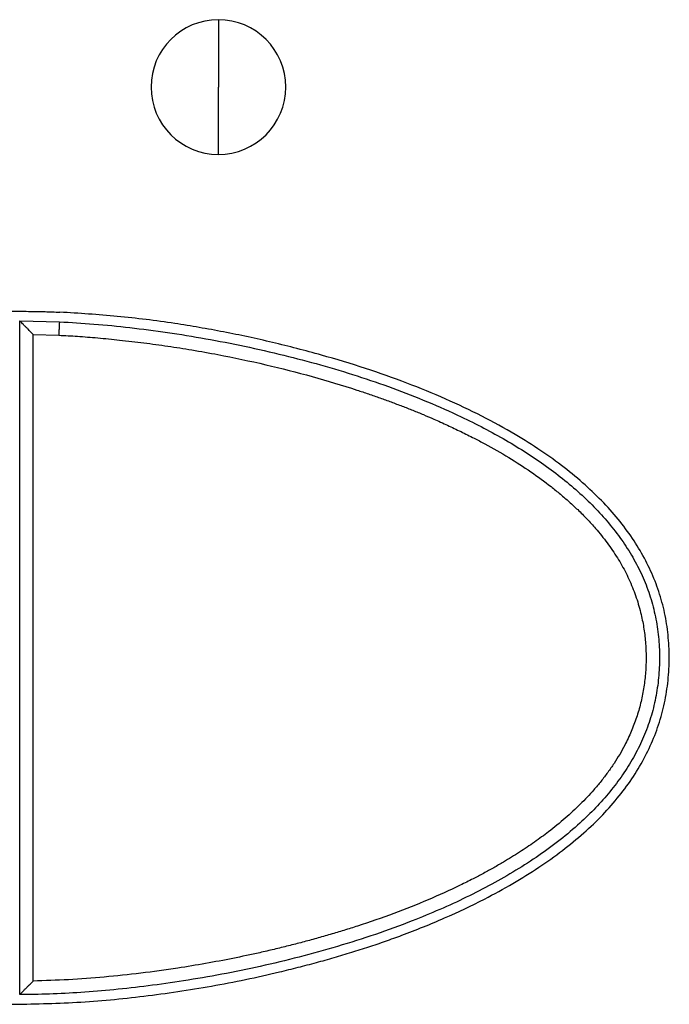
# Model space of a CAD drawing. Header units: millimetres. Extents: x 11440 to 197393, y -123310 to 60561.
# Tile 13 of 20: x 24268 to 24311, y -109449 to -109383. Entities that reach past the tile are written whole.
import ezdxf

# ---------------------------------------------------------------- set-up
doc = ezdxf.new("R2010")
doc.units = ezdxf.units.MM

# ---------------------------------------------------------------- blocks, each defined once
blk = doc.blocks.new('A$C661458EC')
at = {"color": 7, "linetype": 'Continuous', "lineweight": 25}
for p, q in [((-1.4886, -3.4261), (-1.4886, -3.5261)), ((-1.4886, -3.6261), (-1.4886, -3.5261)), ((-1.7836, -4.8731), (-1.7836, -3.8731)), ((-1.7836, -3.8731), (-1.7246, -3.8745)), ((-1.7636, -3.8933), (-1.7256, -3.8945)), ((-1.7636, -4.8529), (-1.7636, -3.8933)), ((-0.9387, -4.1418), (-0.9387, -4.141))]:
    blk.add_line(p, q, dxfattribs=at)
for start, end in [(90, 270), (270, 90)]:
    blk.add_arc((-1.4886, -3.5261), 0.1, start, end, dxfattribs=at)
for points, knots in [([(-1.798, -3.8588), (-1.7888, -3.8588), (-1.7714, -3.8589), (-1.7468, -3.8593), (-1.7313, -3.8599), (-1.724, -3.8602)], [0, 0, 0, 0, 0.372301, 0.705609, 1, 1, 1, 1]), ([(-1.7979, -4.8875), (-1.7649, -4.8869), (-1.6985, -4.8857), (-1.5986, -4.8762), (-1.4982, -4.8613), (-1.4221, -4.8454), (-1.3704, -4.8327), (-1.3433, -4.8256), (-1.3168, -4.8181), (-1.2908, -4.8104), (-1.2654, -4.8023), (-1.2406, -4.7939), (-1.2028, -4.7802), (-1.1534, -4.7603), (-1.0985, -4.7344), (-1.0519, -4.7089), (-1.0132, -4.6849), (-0.978, -4.6599), (-0.9463, -4.6339), (-0.918, -4.6069), (-0.8933, -4.5788), (-0.8721, -4.5498), (-0.8544, -4.5197), (-0.8403, -4.4887), (-0.8297, -4.4566), (-0.8226, -4.4236), (-0.8192, -4.3898), (-0.8191, -4.356), (-0.8225, -4.3228), (-0.8294, -4.2904), (-0.8398, -4.259), (-0.8538, -4.2285), (-0.8712, -4.199), (-0.892, -4.1703), (-0.9164, -4.1426), (-0.9442, -4.1159), (-0.9754, -4.09), (-1.0101, -4.0651), (-1.0509, -4.0395), (-1.098, -4.0137), (-1.1517, -3.9882), (-1.2094, -3.9647), (-1.271, -3.943), (-1.3257, -3.9265), (-1.3718, -3.9141), (-1.4082, -3.905), (-1.4445, -3.8968), (-1.4808, -3.8894), (-1.517, -3.8828), (-1.5696, -3.8743), (-1.6385, -3.8655), (-1.6956, -3.862), (-1.724, -3.8602)], [0, 0, 0, 0, 0.042494, 0.085408, 0.128891, 0.173087, 0.185314, 0.197333, 0.209149, 0.220764, 0.232182, 0.243408, 0.254444, 0.28385, 0.311953, 0.332539, 0.352039, 0.37052, 0.388063, 0.404761, 0.420722, 0.436071, 0.450947, 0.465503, 0.479902, 0.494313, 0.508904, 0.523463, 0.53771, 0.551808, 0.565921, 0.580216, 0.594851, 0.609977, 0.625726, 0.642219, 0.65956, 0.677839, 0.697131, 0.721438, 0.746889, 0.773566, 0.80154, 0.830875, 0.84701, 0.863053, 0.879011, 0.89489, 0.910698, 0.926441, 0.963332, 1, 1, 1, 1]), ([(-1.7636, -3.8933), (-1.7645, -3.8924), (-1.7665, -3.8905), (-1.7692, -3.8876), (-1.7722, -3.8845), (-1.7752, -3.8815), (-1.7782, -3.8786), (-1.7806, -3.8761), (-1.7823, -3.8744), (-1.7834, -3.8733), (-1.7836, -3.8732), (-1.7836, -3.8731)], [0, 0, 0, 0, 0.0955326, 0.2187156, 0.3090206, 0.4459889, 0.5736354, 0.6932896, 0.8026873, 0.904012, 1, 1, 1, 1]), ([(-1.7246, -3.8745), (-1.7076, -3.8755), (-1.6726, -3.8775), (-1.6192, -3.8829), (-1.5638, -3.8901), (-1.507, -3.8993), (-1.4493, -3.9105), (-1.3924, -3.9235), (-1.3367, -3.9382), (-1.2826, -3.9544), (-1.2297, -3.9726), (-1.1781, -3.9927), (-1.1331, -4.0127), (-1.0946, -4.0319), (-1.062, -4.0498), (-1.031, -4.0687), (-1.0017, -4.0886), (-0.9742, -4.1095), (-0.9486, -4.1316), (-0.9252, -4.1546), (-0.904, -4.1788), (-0.8854, -4.204), (-0.8693, -4.2303), (-0.856, -4.2578), (-0.8457, -4.2863), (-0.8385, -4.3158), (-0.8343, -4.3459), (-0.8331, -4.3763), (-0.835, -4.4066), (-0.8397, -4.4366), (-0.8475, -4.4658), (-0.8583, -4.4941), (-0.8719, -4.5213), (-0.8883, -4.5474), (-0.9071, -4.5723), (-0.9284, -4.5962), (-0.953, -4.6201), (-0.9811, -4.6438), (-1.0129, -4.6671), (-1.0469, -4.6891), (-1.0829, -4.7097), (-1.1207, -4.7291), (-1.1601, -4.7471), (-1.205, -4.7656), (-1.2556, -4.7841), (-1.3117, -4.8019), (-1.3687, -4.8177), (-1.4261, -4.8314), (-1.4833, -4.8431), (-1.5388, -4.8527), (-1.5922, -4.8603), (-1.643, -4.866), (-1.692, -4.87), (-1.7387, -4.8726), (-1.7689, -4.8729), (-1.7836, -4.8731)], [0, 0, 0, 0, 0.022538, 0.046226, 0.070861, 0.096237, 0.122151, 0.148406, 0.173297, 0.19816, 0.222845, 0.24721, 0.271124, 0.287771, 0.304097, 0.320071, 0.335672, 0.350885, 0.365708, 0.38015, 0.394236, 0.40801, 0.421533, 0.434891, 0.448191, 0.461509, 0.47485, 0.488205, 0.501557, 0.514888, 0.528186, 0.541455, 0.554781, 0.568264, 0.581984, 0.596001, 0.610356, 0.627205, 0.64454, 0.662353, 0.680622, 0.69931, 0.718368, 0.737742, 0.763426, 0.789386, 0.815455, 0.841457, 0.867207, 0.892516, 0.915801, 0.938358, 0.960021, 0.980623, 1, 1, 1, 1]), ([(-1.7246, -3.8745), (-1.7247, -3.8748), (-1.7247, -3.8752), (-1.7248, -3.8777), (-1.7249, -3.8803), (-1.7251, -3.8835), (-1.7253, -3.8881), (-1.7255, -3.892), (-1.7256, -3.8945)], [0, 0, 0, 0, 0.2394484, 0.3684042, 0.4999425, 0.6314835, 0.7604682, 1, 1, 1, 1]), ([(-1.7256, -3.8945), (-1.7163, -3.8949), (-1.6971, -3.8959), (-1.667, -3.8983), (-1.6341, -3.9016), (-1.5993, -3.9056), (-1.5635, -3.9105), (-1.5268, -3.9163), (-1.4782, -3.925), (-1.4186, -3.9375), (-1.3497, -3.9551), (-1.2991, -3.9703), (-1.2657, -3.9815), (-1.2488, -3.9873), (-1.2322, -3.9934), (-1.2159, -3.9995), (-1.1999, -4.0058), (-1.1843, -4.0122), (-1.1671, -4.0195), (-1.1484, -4.0279), (-1.1285, -4.0374), (-1.1101, -4.0466), (-1.0863, -4.0591), (-1.058, -4.0753), (-1.0251, -4.0965), (-1.0021, -4.1133), (-0.9877, -4.1247), (-0.9809, -4.1303), (-0.9742, -4.136), (-0.9677, -4.1417), (-0.9613, -4.1475), (-0.9525, -4.1558), (-0.9414, -4.1669), (-0.9266, -4.1832), (-0.9112, -4.2023), (-0.896, -4.2245), (-0.8851, -4.2437), (-0.8776, -4.2595), (-0.8725, -4.2717), (-0.868, -4.284), (-0.8641, -4.2965), (-0.8601, -4.3119), (-0.8565, -4.3306), (-0.8541, -4.3525), (-0.8533, -4.3748), (-0.8543, -4.3971), (-0.857, -4.4191), (-0.8614, -4.4408), (-0.8676, -4.462), (-0.8754, -4.4827), (-0.884, -4.5009), (-0.8927, -4.5166), (-0.9011, -4.5301), (-0.9104, -4.5434), (-0.9204, -4.5566), (-0.9339, -4.5725), (-0.9514, -4.591), (-0.9739, -4.6117), (-0.9933, -4.6276), (-1.0087, -4.6392), (-1.0193, -4.6468), (-1.0303, -4.6544), (-1.0416, -4.6618), (-1.0533, -4.6692), (-1.066, -4.6769), (-1.0799, -4.6849), (-1.095, -4.6932), (-1.1115, -4.7019), (-1.1387, -4.7154), (-1.1777, -4.7331), (-1.2287, -4.7533), (-1.2706, -4.7678), (-1.3022, -4.7778), (-1.3225, -4.7839), (-1.343, -4.7898), (-1.3638, -4.7954), (-1.3847, -4.8008), (-1.4059, -4.806), (-1.4333, -4.8123), (-1.4672, -4.8195), (-1.5078, -4.8271), (-1.5534, -4.8347), (-1.6035, -4.8416), (-1.6576, -4.8473), (-1.7109, -4.8513), (-1.7462, -4.8524), (-1.7636, -4.8529)], [0, 0, 0, 0, 0.01267, 0.026439, 0.041313, 0.057824, 0.074384, 0.090849, 0.10874, 0.14188, 0.17426, 0.20594, 0.214237, 0.222415, 0.230477, 0.238422, 0.246254, 0.253973, 0.261581, 0.271864, 0.281944, 0.291828, 0.299997, 0.318697, 0.336514, 0.353505, 0.357614, 0.36167, 0.365674, 0.369627, 0.373529, 0.377383, 0.38628, 0.39493, 0.407609, 0.419839, 0.431704, 0.437759, 0.443768, 0.449746, 0.455705, 0.46166, 0.471613, 0.481657, 0.491855, 0.502083, 0.512185, 0.522225, 0.532267, 0.542376, 0.552615, 0.559738, 0.566982, 0.574367, 0.581911, 0.58963, 0.602923, 0.61681, 0.631347, 0.637224, 0.643201, 0.64928, 0.655464, 0.661755, 0.668157, 0.675845, 0.683693, 0.691703, 0.7014, 0.725312, 0.750299, 0.776414, 0.786017, 0.795686, 0.805421, 0.815225, 0.8251, 0.835046, 0.845067, 0.863635, 0.882467, 0.9016, 0.926899, 0.951715, 0.976072, 1, 1, 1, 1]), ([(-1.7836, -4.8731), (-1.7836, -4.873), (-1.7834, -4.8729), (-1.7823, -4.8718), (-1.7806, -4.87), (-1.7786, -4.8681), (-1.7768, -4.8662), (-1.7753, -4.8647), (-1.7736, -4.863), (-1.7715, -4.8609), (-1.7691, -4.8584), (-1.7664, -4.8557), (-1.7646, -4.8539), (-1.7636, -4.8529)], [0, 0, 0, 0, 0.095911, 0.197206, 0.30661, 0.426298, 0.48605, 0.550073, 0.618455, 0.691267, 0.804321, 0.89184, 1, 1, 1, 1])]:
    blk.add_open_spline(points, degree=3, knots=knots, dxfattribs=at)

msp = doc.modelspace()

# ---------------------------------------------------------------- block references
at = {"xscale": 45, "yscale": 45, "zscale": 45}
msp.add_blockref('A$C661458EC', (24347.795, -109229.189), dxfattribs=at)

doc.saveas('drawing.dxf')
